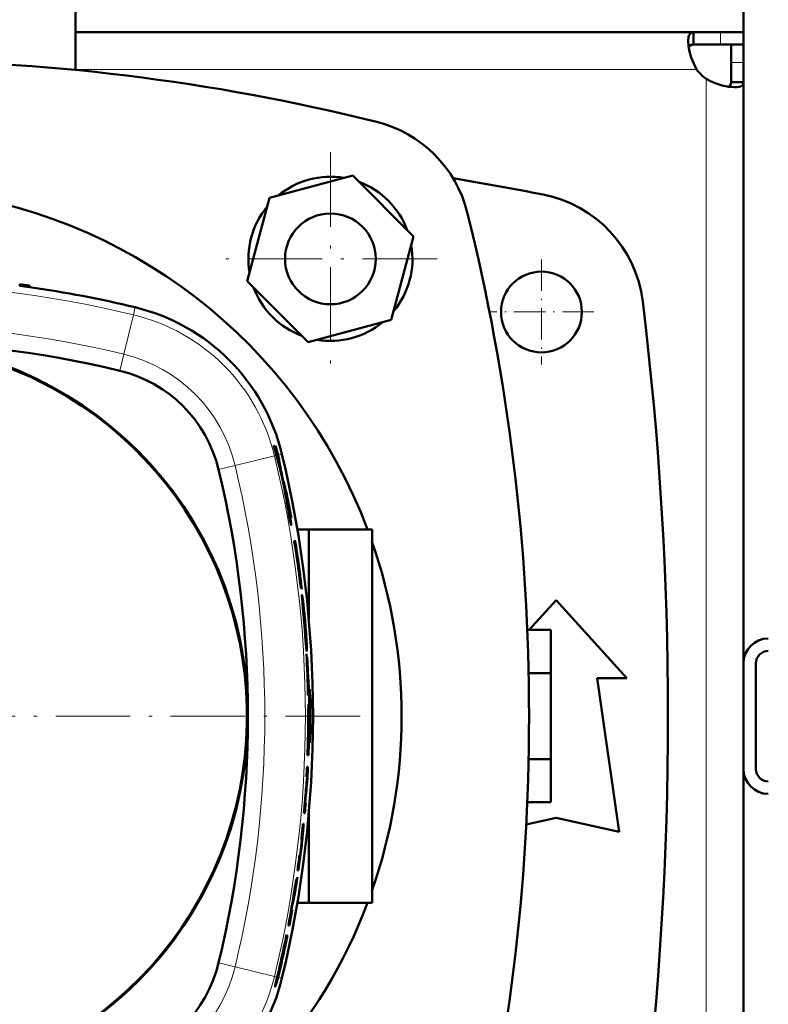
# Model space of a CAD drawing. Extents: x -1438 to 1837, y -1673 to 612.
# Tile 19 of 95: x 320 to 441, y -1283 to -1125. Entities that reach past the tile are written whole.
import ezdxf

# ---------------------------------------------------------------- set-up
doc = ezdxf.new("R2010")
doc.units = 0
doc.linetypes.add('DASHDOT', pattern=[18.5, 12, -3, 0.5, -3])

msp = doc.modelspace()

# ---------------------------------------------------------------- linework, layer by layer
at = {"color": 7, "lineweight": 50}
for p, q in [((329.29, -1133.15), (329.29, -1118.07)), ((436.79, -1127.07), (436.79, -1123.07)), ((428.76, -1127.07), (329.29, -1127.07)), ((428.76, -1127.07), (428.76, -1129.07)), ((433.09, -1127.07), (428.76, -1127.07)), ((436.79, -1127.07), (433.09, -1127.07)), ((436.79, -1127.07), (436.79, -1129.07)), ((433.09, -1129.07), (428.76, -1129.07)), ((436.79, -1129.07), (433.09, -1129.07)), ((434.79, -1131.93), (434.79, -1129.07)), ((436.79, -1129.07), (436.7, -1129.07)), ((436.79, -1131.93), (436.79, -1129.07)), ((434.79, -1135.1), (434.79, -1131.93)), ((436.79, -1135.1), (436.79, -1131.93)), ((436.79, -1135.1), (434.79, -1135.1)), ((436.79, -1228.5), (436.79, -1135.1)), ((373.92, -1150.14), (360.53, -1153.73)), ((383.71, -1159.94), (373.92, -1150.14)), ((360.53, -1153.73), (356.95, -1167.11)), ((380.13, -1173.33), (383.71, -1159.94)), ((320.33, -1167.86), (320.34, -1167.62)), ((321.92, -1168.08), (321.91, -1167.83)), ((356.95, -1167.11), (366.74, -1176.91)), ((366.74, -1176.91), (380.13, -1173.33)), ((361.2, -1193.57), (361.28, -1193.57)), ((361.2, -1193.57), (361.28, -1193.57)), ((361.84, -1195.1), (362.05, -1196.12)), ((361.84, -1195.1), (362.05, -1196.12)), ((362.79, -1199.26), (363.08, -1200.82)), ((362.79, -1199.26), (363.08, -1200.82)), ((363.16, -1201.55), (363.46, -1203.22)), ((363.16, -1201.55), (363.46, -1203.22)), ((363.28, -1202.52), (363.52, -1203.81)), ((363.28, -1202.52), (363.52, -1203.81)), ((363.47, -1202.72), (363.64, -1203.49)), ((363.71, -1204.28), (363.47, -1202.72)), ((363.47, -1202.72), (363.64, -1203.49)), ((363.52, -1203.81), (363.66, -1204.58)), ((363.52, -1203.81), (363.66, -1204.58)), ((363.66, -1204.58), (363.77, -1205.2)), ((363.66, -1204.58), (363.77, -1205.2)), ((363.75, -1204.59), (363.71, -1204.28)), ((363.75, -1204.59), (363.71, -1204.28)), ((363.77, -1205.2), (363.87, -1205.73)), ((363.77, -1205.2), (363.87, -1205.73)), ((365.01, -1207.07), (366.85, -1207.07)), ((366.85, -1207.07), (366.85, -1221.42)), ((377.02, -1207.07), (366.85, -1207.07)), ((377.02, -1267.07), (377.02, -1207.07)), ((364.52, -1208.91), (364.66, -1209.62)), ((364.52, -1208.91), (364.66, -1209.62)), ((364.66, -1209.32), (364.62, -1208.96)), ((364.66, -1209.32), (364.62, -1208.96)), ((364.79, -1210.2), (364.66, -1209.32)), ((364.79, -1210.2), (364.66, -1209.32)), ((364.88, -1211.1), (365.1, -1212.6)), ((364.88, -1211.1), (365.1, -1212.6)), ((365.1, -1212.14), (365.2, -1212.89)), ((365.1, -1212.14), (365.2, -1212.89)), ((365.1, -1212.6), (365.15, -1212.95)), ((365.1, -1212.6), (365.15, -1212.95)), ((365.22, -1212.77), (365.15, -1212.28)), ((365.22, -1212.77), (365.15, -1212.28)), ((365.15, -1212.95), (365.18, -1213.19)), ((365.15, -1212.95), (365.18, -1213.19)), ((365.22, -1213.42), (365.21, -1213.31)), ((365.36, -1214.8), (365.23, -1213.81)), ((365.36, -1214.8), (365.23, -1213.81)), ((365.46, -1215.56), (365.36, -1214.8)), ((365.46, -1215.56), (365.36, -1214.8)), ((365.53, -1216.08), (365.46, -1215.56)), ((365.53, -1216.08), (365.46, -1215.56)), ((365.52, -1215.51), (365.57, -1215.99)), ((365.52, -1215.51), (365.57, -1215.99)), ((365.6, -1216.43), (365.6, -1216.43)), ((365.79, -1218.29), (366, -1220.69)), ((402.3, -1223.21), (406.64, -1218.44)), ((406.64, -1218.44), (418.02, -1230.94)), ((366, -1220.69), (366.11, -1222.06)), ((366, -1220.69), (366.11, -1222.06)), ((366.08, -1221.22), (366.04, -1220.78)), ((366.08, -1221.22), (366.04, -1220.78)), ((366.13, -1221.86), (366.08, -1221.22)), ((366.13, -1221.86), (366.08, -1221.22)), ((366.14, -1222.03), (366.13, -1221.86)), ((366.14, -1222.03), (366.13, -1221.86)), ((366.18, -1222.53), (366.14, -1222.03)), ((366.18, -1222.53), (366.14, -1222.03)), ((366.3, -1222.79), (366.24, -1222.04)), ((366.3, -1222.79), (366.24, -1222.04)), ((366.18, -1222.53), (366.22, -1222.98)), ((366.18, -1222.53), (366.22, -1222.98)), ((366.22, -1222.98), (366.26, -1223.37)), ((366.22, -1222.98), (366.26, -1223.37)), ((402, -1223.21), (405.79, -1223.21)), ((405.79, -1223.21), (405.79, -1230.14)), ((366.29, -1224.3), (366.38, -1225.34)), ((366.29, -1224.3), (366.38, -1225.34)), ((366.47, -1227.06), (366.54, -1227.83)), ((366.47, -1227.06), (366.54, -1227.83)), ((366.57, -1227.66), (366.64, -1228.45)), ((366.57, -1227.66), (366.64, -1228.45)), ((436.79, -1228.57), (436.79, -1245.57)), ((438.79, -1228.57), (438.79, -1245.57)), ((402.22, -1230.14), (405.79, -1230.14)), ((405.79, -1230.14), (405.79, -1244)), ((366.68, -1231.19), (366.72, -1231.19)), ((366.68, -1231.19), (366.72, -1231.19)), ((366.75, -1231.19), (366.8, -1231.19)), ((366.75, -1231.19), (366.8, -1231.19)), ((413.27, -1230.94), (416.77, -1255.69)), ((418.02, -1230.94), (413.27, -1230.94)), ((366.72, -1233.69), (366.87, -1233.69)), ((366.72, -1233.69), (366.87, -1233.69)), ((366.74, -1240.92), (366.83, -1240.92)), ((366.74, -1240.92), (366.83, -1240.92)), ((366.64, -1243.36), (366.79, -1243.36)), ((366.64, -1243.36), (366.79, -1243.36)), ((402.22, -1244), (405.79, -1244)), ((405.79, -1244), (405.79, -1250.92)), ((366.56, -1245.2), (366.72, -1245.2)), ((366.56, -1245.2), (366.72, -1245.2)), ((436.79, -1245.63), (436.79, -1339.04)), ((366.48, -1246.83), (366.57, -1246.83)), ((366.48, -1246.83), (366.57, -1246.83)), ((366.26, -1251.06), (366.35, -1251.06)), ((366.26, -1251.06), (366.35, -1251.06)), ((402, -1250.92), (405.79, -1250.92)), ((366.07, -1252.68), (366.22, -1252.68)), ((366.07, -1252.68), (366.22, -1252.68)), ((366.85, -1252.72), (366.85, -1267.07)), ((406.64, -1253.44), (401.84, -1254.51)), ((416.77, -1255.69), (406.64, -1253.44)), ((365.91, -1254.4), (366, -1254.4)), ((365.91, -1254.4), (366, -1254.4)), ((366, -1254.4), (366, -1254.4)), ((366, -1254.4), (366, -1254.4)), ((365.65, -1256.87), (365.74, -1256.87)), ((365.65, -1256.87), (365.74, -1256.87)), ((365.35, -1259.4), (365.44, -1259.4)), ((365.35, -1259.4), (365.44, -1259.4)), ((365.02, -1261.87), (365.11, -1261.87)), ((365.02, -1261.87), (365.11, -1261.87)), ((365.01, -1267.07), (366.85, -1267.07)), ((366.85, -1267.07), (377.02, -1267.07)), ((364.04, -1268.28), (364.16, -1268.28)), ((364.04, -1268.28), (364.16, -1268.28)), ((363.56, -1270.71), (363.72, -1270.71)), ((363.56, -1270.71), (363.72, -1270.71)), ((363.33, -1272.32), (363.4, -1272.32)), ((363.33, -1272.32), (363.4, -1272.32)), ((362.42, -1276.34), (362.72, -1274.98)), ((362.42, -1276.34), (362.72, -1274.98)), ((362.82, -1274.76), (362.87, -1274.76)), ((362.82, -1274.76), (362.87, -1274.76)), ((362.17, -1277.52), (362.27, -1277.02)), ((362.17, -1277.52), (362.27, -1277.02)), ((362.32, -1277.17), (362.22, -1277.57)), ((362.32, -1277.17), (362.22, -1277.57)), ((362.27, -1277.02), (362.42, -1276.34)), ((362.27, -1277.02), (362.42, -1276.34)), ((361.43, -1280.56), (361.44, -1280.56)), ((361.43, -1280.56), (361.44, -1280.56))]:
    msp.add_line(p, q, dxfattribs=at)
at = {"color": 7, "lineweight": 18}
for p, q in [((433.09, -1127.07), (433.09, -1129.07)), ((436.79, -1131.93), (434.79, -1131.93)), ((429.26, -1133.07), (329.29, -1133.07)), ((430.79, -1237.07), (430.79, -1134.6)), ((338.62, -1172.51), (338.91, -1171.32)), ((338.62, -1172.51), (337.1, -1178.86)), ((336.46, -1181.51), (337.1, -1178.86)), ((361.34, -1195.23), (354.99, -1196.75)), ((361.34, -1195.23), (361.66, -1195.15)), ((361.66, -1195.15), (361.74, -1195.13)), ((361.74, -1195.13), (361.84, -1195.1)), ((361.84, -1195.1), (361.92, -1195.09)), ((361.92, -1195.09), (362.53, -1194.94)), ((352.34, -1197.39), (354.99, -1196.75)), ((430.79, -1237.07), (430.79, -1339.53)), ((352.34, -1276.74), (354.99, -1277.38)), ((361.34, -1278.91), (354.99, -1277.38)), ((361.34, -1278.91), (361.78, -1279.02)), ((361.78, -1279.02), (361.91, -1279.05)), ((361.91, -1279.05), (362.53, -1279.2))]:
    msp.add_line(p, q, dxfattribs=at)
at = {"color": 7, "linetype": 'DASHDOT', "lineweight": 18}
for p, q in [((370.33, -1146.37), (370.33, -1180.69)), ((387.49, -1163.53), (353.17, -1163.53)), ((375.12, -1237.07), (218.44, -1237.07))]:
    msp.add_line(p, q, dxfattribs=at)
at = {"color": 7, "linetype": 'DASHDOT', "lineweight": 18, "ltscale": 0.422498}
msp.add_line((404.29, -1163.62), (404.29, -1180.52), dxfattribs=at)
at = {"color": 7, "linetype": 'DASHDOT', "lineweight": 18, "ltscale": 0.422501}
msp.add_line((412.74, -1172.07), (395.84, -1172.07), dxfattribs=at)
at = {"color": 7, "linetype": 'DASHDOT', "lineweight": 18, "ltscale": 0.006744}
msp.add_line((366.9, -1237.07), (367.17, -1237.07), dxfattribs=at)
at = {"color": 7, "lineweight": 50}
for points in [[(427.91, -1128.49), (427.97, -1127.84), (428.05, -1127.58), (428.15, -1127.37), (428.29, -1127.22), (428.46, -1127.12), (428.76, -1127.07)], [(429.26, -1133.07), (428.78, -1132.12), (428.4, -1131.14), (428.13, -1130.17), (427.97, -1129.26), (427.91, -1128.49)], [(428, -1129.5), (428.17, -1129.26), (428.42, -1129.11), (428.76, -1129.07)], [(435.37, -1135.94), (434.43, -1135.87), (433.37, -1135.65), (432.26, -1135.29), (431.51, -1134.98), (430.79, -1134.6)], [(434.79, -1135.1), (434.75, -1135.44), (434.6, -1135.69), (434.36, -1135.86)], [(436.79, -1135.1), (436.77, -1135.28), (436.72, -1135.45), (436.62, -1135.59), (436.48, -1135.71), (436.31, -1135.8), (436.1, -1135.87), (435.76, -1135.93), (435.37, -1135.94)], [(363.46, -1203.22), (363.71, -1204.53), (363.75, -1204.67), (363.75, -1204.69), (363.75, -1204.69), (363.75, -1204.69)], [(363.46, -1203.22), (363.69, -1204.44), (363.74, -1204.63), (363.75, -1204.68), (363.75, -1204.69), (363.75, -1204.69), (363.75, -1204.69)], [(363.87, -1205.73), (364, -1206.3), (364.01, -1206.33), (364.01, -1206.33), (364.01, -1206.33), (364.01, -1206.33)], [(363.87, -1205.73), (363.96, -1206.14), (364, -1206.32), (364.01, -1206.33), (364.01, -1206.33), (364.01, -1206.33)], [(364.01, -1206.33), (364.01, -1206.33), (364.02, -1206.33), (364.02, -1206.33), (364.02, -1206.31), (364.01, -1206.12), (363.91, -1205.34)], [(364.01, -1206.33), (364.01, -1206.33), (364.01, -1206.33), (364.02, -1206.33), (364.02, -1206.3), (364, -1206.02), (363.91, -1205.34)], [(365.06, -1211.79), (365.06, -1211.79), (365.06, -1211.79), (365.06, -1211.8), (365.07, -1211.86), (365.1, -1212.14)], [(365.15, -1212.28), (365.07, -1211.81), (365.07, -1211.79), (365.06, -1211.79), (365.06, -1211.79)], [(365.06, -1211.79), (365.06, -1211.79), (365.06, -1211.8), (365.07, -1211.86), (365.1, -1212.14)], [(365.18, -1213.19), (365.21, -1213.39), (365.22, -1213.43), (365.22, -1213.43), (365.22, -1213.44)], [(365.18, -1213.19), (365.22, -1213.42), (365.22, -1213.43), (365.22, -1213.44)], [(365.57, -1215.99), (365.6, -1216.39), (365.6, -1216.42), (365.6, -1216.43), (365.6, -1216.43), (365.6, -1216.43)], [(365.6, -1216.43), (365.6, -1216.43), (365.6, -1216.43), (365.59, -1216.42), (365.58, -1216.39), (365.53, -1216.08)], [(365.6, -1216.43), (365.6, -1216.43), (365.59, -1216.43), (365.59, -1216.4), (365.53, -1216.08)], [(365.79, -1217.62), (365.77, -1217.54), (365.76, -1217.53), (365.76, -1217.53), (365.76, -1217.53)], [(365.79, -1217.62), (365.93, -1218.61), (366.13, -1220.4)], [(365.79, -1217.62), (365.89, -1218.25), (366.13, -1220.4)], [(366.04, -1220.78), (366.02, -1220.33), (366.02, -1220.22), (366.03, -1220.21), (366.03, -1220.21), (366.03, -1220.21)], [(366.04, -1220.78), (366.02, -1220.33), (366.02, -1220.22), (366.03, -1220.21), (366.03, -1220.21), (366.03, -1220.21)], [(366.03, -1220.21), (366.03, -1220.21), (366.03, -1220.21), (366.04, -1220.22), (366.05, -1220.28)], [(366.03, -1220.21), (366.03, -1220.21), (366.03, -1220.21), (366.04, -1220.22), (366.05, -1220.28)], [(366.35, -1223.96), (366.35, -1223.96), (366.35, -1223.96), (366.35, -1223.96), (366.35, -1223.95), (366.36, -1223.91)], [(366.35, -1223.96), (366.35, -1223.96), (366.35, -1223.96), (366.35, -1223.96), (366.35, -1223.95), (366.36, -1223.91)], [(366.52, -1226.62), (366.52, -1226.61), (366.52, -1226.61), (366.51, -1226.61), (366.5, -1226.54)], [(366.52, -1225.81), (366.54, -1226.5), (366.53, -1226.6)], [(366.52, -1225.81), (366.54, -1226.44), (366.53, -1226.6)], [(366.99, -1232.78), (366.98, -1232.78), (366.98, -1232.78), (366.98, -1232.79), (366.97, -1232.84), (366.94, -1233.32), (366.93, -1234.04)], [(367.09, -1234.03), (367.04, -1233.09), (367, -1232.81), (366.99, -1232.79), (366.99, -1232.78), (366.99, -1232.78), (366.99, -1232.78), (366.99, -1232.78)], [(366.81, -1235.15), (366.81, -1235.15), (366.81, -1235.16), (366.81, -1235.16), (366.8, -1235.18), (366.79, -1235.36), (366.76, -1236.32), (366.75, -1238.05)], [(366.81, -1235.15), (366.81, -1235.15), (366.81, -1235.16), (366.81, -1235.16), (366.8, -1235.21), (366.78, -1235.61), (366.75, -1238.05)], [(366.9, -1238.05), (366.88, -1236.35), (366.85, -1235.46), (366.83, -1235.19), (366.82, -1235.16), (366.82, -1235.16), (366.82, -1235.15), (366.82, -1235.15), (366.81, -1235.15)], [(366.9, -1238.05), (366.87, -1235.87), (366.84, -1235.3), (366.82, -1235.17), (366.82, -1235.16), (366.82, -1235.16), (366.82, -1235.15), (366.81, -1235.15)], [(366.82, -1237.76), (366.82, -1237.76), (366.82, -1237.76), (366.81, -1237.79), (366.8, -1238), (366.76, -1239.47)], [(366.82, -1237.76), (366.82, -1237.76), (366.82, -1237.76), (366.81, -1237.79), (366.8, -1238), (366.76, -1239.47)], [(366.85, -1239.47), (366.84, -1237.94), (366.84, -1237.83), (366.83, -1237.77), (366.83, -1237.76), (366.82, -1237.76), (366.82, -1237.76)], [(366.85, -1239.47), (366.84, -1237.94), (366.84, -1237.83), (366.83, -1237.77), (366.83, -1237.76), (366.82, -1237.76), (366.82, -1237.76)], [(366.93, -1240.1), (366.95, -1241.05), (366.97, -1241.32), (366.98, -1241.34), (366.98, -1241.35), (366.98, -1241.35), (366.98, -1241.35), (366.99, -1241.36)], [(366.99, -1241.36), (366.99, -1241.35), (366.99, -1241.35), (366.99, -1241.35), (367.01, -1241.3), (367.05, -1240.82), (367.09, -1240.1)], [(366.01, -1254.47), (366.01, -1254.41), (366, -1254.4), (366, -1254.4), (366, -1254.4)], [(366.01, -1254.47), (366.01, -1254.41), (366, -1254.4), (366, -1254.4), (366, -1254.4)], [(365.44, -1259.4), (365.44, -1259.4), (365.44, -1259.4), (365.45, -1259.4), (365.46, -1259.36), (365.57, -1258.63), (365.7, -1257.5), (365.74, -1256.97), (365.75, -1256.89), (365.75, -1256.87), (365.74, -1256.87), (365.74, -1256.87), (365.74, -1256.87)], [(365.44, -1259.4), (365.44, -1259.4), (365.45, -1259.4), (365.45, -1259.37), (365.49, -1259.15), (365.68, -1257.69), (365.74, -1256.97), (365.75, -1256.9), (365.75, -1256.87), (365.74, -1256.87), (365.74, -1256.87)], [(365.12, -1261.89), (365.12, -1261.89), (365.12, -1261.88), (365.13, -1261.86), (365.23, -1261.35)], [(365.12, -1261.89), (365.12, -1261.89), (365.12, -1261.89), (365.12, -1261.88), (365.14, -1261.83), (365.23, -1261.35)], [(364.87, -1263.27), (364.87, -1263.27), (364.86, -1263.27), (364.86, -1263.29), (364.81, -1263.48), (364.57, -1264.94)], [(364.87, -1263.27), (364.87, -1263.27), (364.87, -1263.27), (364.86, -1263.27), (364.85, -1263.3), (364.8, -1263.57), (364.57, -1264.94)], [(364.7, -1264.67), (364.87, -1263.39), (364.87, -1263.28), (364.87, -1263.27), (364.87, -1263.27), (364.87, -1263.27), (364.87, -1263.27)], [(364.7, -1264.67), (364.85, -1263.57), (364.87, -1263.33), (364.87, -1263.27), (364.87, -1263.27), (364.87, -1263.27), (364.87, -1263.27)], [(364.49, -1265.81), (364.49, -1265.81), (364.48, -1265.81), (364.48, -1265.82), (364.45, -1265.95), (364.29, -1266.83)], [(364.49, -1265.81), (364.49, -1265.81), (364.48, -1265.81), (364.48, -1265.82), (364.45, -1265.93), (364.29, -1266.83)], [(364.34, -1266.83), (364.48, -1265.97), (364.49, -1265.83), (364.49, -1265.82), (364.49, -1265.81), (364.49, -1265.81)], [(364.34, -1266.83), (364.48, -1265.89), (364.49, -1265.82)], [(362.22, -1277.57), (362.14, -1277.87), (362.11, -1277.94), (362.11, -1277.94), (362.11, -1277.94), (362.1, -1277.94)], [(362.22, -1277.57), (362.15, -1277.84), (362.11, -1277.93), (362.11, -1277.94), (362.11, -1277.94), (362.1, -1277.94)], [(362.1, -1277.94), (362.1, -1277.94), (362.1, -1277.94), (362.1, -1277.93), (362.11, -1277.83)], [(362.1, -1277.94), (362.1, -1277.94), (362.1, -1277.94), (362.1, -1277.93), (362.11, -1277.83)], [(361.46, -1280.36), (361.43, -1280.53), (361.43, -1280.55), (361.43, -1280.56)], [(361.46, -1280.36), (361.43, -1280.53), (361.43, -1280.55), (361.43, -1280.56), (361.43, -1280.56)], [(361.44, -1280.56), (361.44, -1280.56), (361.44, -1280.56), (361.45, -1280.55), (361.51, -1280.42)], [(361.44, -1280.56), (361.44, -1280.56), (361.44, -1280.56), (361.44, -1280.56), (361.45, -1280.55), (361.51, -1280.42)]]:
    msp.add_lwpolyline(points, dxfattribs=at)
for centre, radius in [((370.33, -1163.53), 7.3), ((404.29, -1172.07), 6.5)]:
    msp.add_circle(centre, radius, dxfattribs=at)
for centre, radius, start, end in [((296.79, -1466.69), 335.12, 76.0141, 103.9859), ((434.91, -1128.94), 7, 216.0817, 233.9139), ((372.95, -1160.91), 20, 13.9859, 76.0141), ((370.33, -1163.53), 13.2, 80.38, 129.62), ((296.79, -1708.32), 565.5, 79.0156, 80.5062), ((296.79, -1237.07), 85, 20.6673, 84.1647), ((370.33, -1163.53), 13.2, 20.38, 69.62), ((400.73, -1172.81), 20, 6.9635, 79.0156), ((370.33, -1163.53), 13.2, 140.38, 189.62), ((67.17, -1237.07), 335.12, 346.0141, 13.9859), ((370.33, -1163.53), 13.2, 320.38, 9.62), ((296.78, -1346.37), 180.06, 81.9761, 82.4861), ((296.78, -1346.07), 180, 81.9762, 82.4807), ((296.78, -1346.32), 180, 76.4644, 81.9734), ((370.33, -1163.53), 13.2, 200.38, 249.62), ((331.42, -1202.43), 32, 13.5356, 76.4644), ((-125.36, -1237.07), 550, 353.0365, 6.9635), ((370.33, -1163.53), 13.2, 260.38, 309.62), ((296.78, -1237.07), 60.26, 270.0122, 269.9878), ((296.78, -1237.07), 60.12, 61.3521, 180), ((296.78, -1346.32), 169.51, 76.4644, 103.5356), ((331.42, -1202.43), 21.51, 13.5356, 76.4644), ((296.78, -1237.07), 60.12, 180, 61.3521), ((331.4, -1203.25), 31.33, 14.9848, 18.0001), ((331.4, -1203.25), 31.33, 14.9848, 18.0001), ((331.4, -1203.25), 31.41, 14.9862, 17.9573), ((331.4, -1203.25), 31.41, 14.9862, 17.9573), ((298.06, -1208.12), 65.1, 11.5295, 12.9136), ((331.42, -1202.43), 31.37, 13.5356, 16.4083), ((298.2, -1208.09), 64.96, 11.528, 12.915), ((331.42, -1202.43), 31.37, 13.5356, 16.4083), ((187.42, -1241.79), 180.38, 13.8891, 14.9848), ((187.42, -1241.79), 180.38, 13.8891, 14.9848), ((187.42, -1241.79), 180.46, 14.0221, 14.9862), ((187.42, -1241.79), 180.46, 14.0221, 14.9862), ((187.53, -1237.07), 179.37, 13.459, 13.5356), ((187.53, -1237.07), 179.37, 13.459, 13.5356), ((464.33, -1176.61), 104.05, 190.3594, 191.4706), ((464.35, -1176.61), 104.07, 190.3591, 191.4701), ((187.53, -1237.07), 180, 346.4644, 13.5356), ((187.42, -1241.79), 180.5, 14.2679, 14.6552), ((187.42, -1241.79), 180.5, 14.2679, 14.6551), ((187.53, -1237.07), 169.51, 346.4644, 13.5356), ((-29.56, -1274.03), 399.35, 10.4564, 10.9645), ((9.27, -1266.69), 359.83, 10.4299, 10.9938), ((52.47, -1259.11), 315.93, 10.3192, 11.0624), ((55.26, -1258.58), 313.09, 10.315, 11.065), ((187.42, -1241.79), 180.46, 12.7222, 13.6341), ((187.42, -1241.79), 180.46, 12.7222, 13.6341), ((187.42, -1241.79), 180.38, 11.715, 13.1275), ((187.42, -1241.79), 180.38, 11.715, 13.1275), ((187.53, -1237.07), 179.37, 10.2447, 11.2573), ((187.53, -1237.07), 179.37, 10.2447, 11.2573), ((304.94, -1212.34), 59.31, 7.8147, 9.3346), ((285.07, -1216.13), 79.58, 7.7919, 9.1387), ((284.58, -1216.2), 80.08, 7.7954, 9.1338), ((363.28, -1204.68), 0.473, 358.4813, 10.6291), ((363.28, -1204.68), 0.472, 358.4626, 10.6424), ((191.52, -1236.42), 175.18, 7.4154, 9.0331), ((136.88, -1244.27), 230.37, 7.5993, 8.8295), ((364.63, -1208.81), 0.0218, 146.0918, 193.0061), ((364.55, -1208.84), 0.0718, 7.323, 37.1206), ((364.63, -1208.81), 0.022, 146.3442, 192.7829), ((364.55, -1208.84), 0.0715, 7.2259, 37.1895), ((366.09, -1208.76), 1.48, 181.775, 187.6163), ((366.09, -1208.76), 1.48, 181.7737, 187.6187), ((361.88, -1209.55), 2.84, 10.3898, 14.7024), ((361.86, -1209.55), 2.86, 10.4107, 14.6846), ((173.14, -1238.62), 193.71, 8.1656, 8.6089), ((172.7, -1238.68), 194.15, 8.1661, 8.6083), ((318.11, -1217.64), 47.35, 8.4581, 10.4731), ((318.02, -1217.66), 47.44, 8.4599, 10.4709), ((296.79, -1237.07), 85, 340.7099, 19.2901), ((130.06, -1244.28), 237.19, 7.8289, 8.2599), ((75.09, -1252.05), 292.71, 7.8703, 8.2195), ((239.63, -1229.93), 126.79, 7.6291, 8.7352), ((233.55, -1230.81), 132.93, 7.6559, 8.7109), ((297.62, -1221.52), 68.09, 6.9285, 8.0694), ((297.61, -1221.53), 68.1, 6.9301, 8.0709), ((350.84, -1214.33), 14.45, 8.1444, 9.8437), ((265.77, -1226.85), 100.44, 6.3, 8.0578), ((247.77, -1229.13), 118.58, 6.4389, 7.9277), ((208.55, -1233.65), 158.02, 6.9276, 7.5504), ((182.27, -1236.98), 184.51, 6.9702, 7.5036), ((364.37, -1213.44), 0.855, 0.5104, 8.9461), ((213.61, -1233.59), 153.07, 6.3505, 7.6913), ((214.22, -1233.51), 152.45, 6.3478, 7.694), ((281.11, -1224.8), 84.93, 6.2757, 6.9027), ((282.78, -1224.6), 83.24, 6.2694, 6.909), ((360.28, -1216.59), 5.33, 1.9256, 6.4012), ((365.77, -1217.54), 0.0121, 122.2329, 182.4064), ((365.77, -1217.54), 0.0121, 122.4232, 182.3308), ((367.21, -1217.66), 1.46, 175.4345, 185.0313), ((367.21, -1217.66), 1.46, 175.4327, 185.0336), ((382.37, -1216.92), 16.64, 182.9956, 184.7507), ((382.54, -1216.9), 16.81, 183.0051, 184.7419), ((680.65, -1191.76), 315.98, 184.8168, 185.2526), ((362.47, -1220.96), 3.65, 6.8969, 10.8605), ((362.47, -1220.96), 3.65, 6.8969, 10.8605), ((342.71, -1223.44), 23.57, 5.2376, 7.1118), ((342.71, -1223.44), 23.57, 5.2376, 7.1118), ((230.5, -1233.47), 136.26, 4.1447, 5.5039), ((238.32, -1232.81), 128.4, 4.1034, 5.5457), ((-61.13, -1257.68), 428.73, 4.4657, 4.7658), ((-51.68, -1256.92), 419.25, 4.4624, 4.7692), ((303.32, -1227.27), 63.14, 4.7502, 5.4348), ((303.32, -1227.27), 63.14, 4.7502, 5.4348), ((379.24, -1222.1), 13.04, 185.5756, 187.1033), ((379.24, -1222.1), 13.04, 185.5756, 187.1033), ((339.7, -1224.84), 26.68, 2.4842, 4.3986), ((339.7, -1224.84), 26.68, 2.4842, 4.3986), ((368, -1223.55), 1.7, 185.5893, 193.3918), ((368, -1223.55), 1.7, 185.5893, 193.3918), ((363.29, -1223.83), 3.07, 358.4339, 2.7167), ((363.29, -1223.83), 3.07, 358.4339, 2.7167), ((278.08, -1229.99), 88.54, 3.2667, 4.1286), ((277.96, -1230), 88.67, 3.2673, 4.128), ((366.36, -1223.94), 0.0227, 185.8292, 231.9633), ((366.36, -1223.94), 0.0227, 185.8292, 231.9633), ((410.53, -1221.88), 44.29, 184.4846, 185.5423), ((410.11, -1221.91), 43.86, 184.4792, 185.5472), ((319.14, -1227.67), 47.42, 2.2465, 3.2936), ((317.92, -1227.73), 48.65, 2.259, 3.2798), ((440.79, -1228.57), 4, 90, 180), ((372.12, -1225.65), 5.69, 185.0958, 189.0067), ((372.11, -1225.65), 5.69, 185.0953, 189.007), ((187.53, -1237.07), 179.22, 1.0808, 3.2007), ((187.53, -1237.07), 179.22, 1.0808, 3.2007), ((366.51, -1226.6), 0.016, 305.8283, 1.7939), ((366.51, -1226.6), 0.0159, 305.4781, 1.7708), ((440.79, -1228.57), 2, 90, 180), ((187.53, -1237.07), 179.25, 1.8778, 2.9537), ((187.53, -1237.07), 179.25, 1.8778, 2.9537), ((187.53, -1237.07), 179.29, 1.8774, 3.0072), ((187.53, -1237.07), 179.29, 1.8774, 3.0072), ((187.53, -1237.07), 179.32, 1.8771, 2.7558), ((187.53, -1237.07), 179.32, 1.8771, 2.7558), ((187.53, -1237.07), 179.37, 1.0799, 1.8766), ((187.53, -1237.07), 179.37, 1.0799, 1.8766), ((748.09, -1236.33), 381.17, 179.6545, 180.1101), ((293.61, -1236.95), 73.54, 359.9054, 2.2692), ((296.79, -1237.08), 70.75, 358.8537, 1.1376), ((187.53, -1237.07), 179.22, 357.9867, 359.6847), ((187.53, -1237.07), 179.22, 357.9867, 359.6847), ((187.53, -1237.07), 179.37, 357.9885, 359.685), ((187.53, -1237.07), 179.37, 357.9885, 359.685), ((747.46, -1237.8), 380.54, 179.8904, 180.3468), ((293.6, -1237.19), 73.55, 357.7318, 0.0953), ((187.53, -1237.07), 179.25, 358.7689, 359.2324), ((187.53, -1237.07), 179.25, 358.7689, 359.2324), ((187.53, -1237.07), 179.34, 358.7696, 359.2328), ((187.53, -1237.07), 179.34, 358.7696, 359.2328), ((187.53, -1237.07), 179.22, 356.8771, 357.3993), ((187.53, -1237.07), 179.22, 356.8771, 357.3993), ((187.53, -1237.07), 179.37, 356.6054, 357.4015), ((187.53, -1237.07), 179.37, 356.6054, 357.4015), ((440.79, -1245.57), 4, 180, 270), ((440.79, -1245.57), 2, 180, 270), ((187.4, -1232.17), 179.77, 354.2454, 355.321), ((187.4, -1232.17), 179.77, 354.2454, 355.3211), ((187.53, -1237.07), 179.22, 355.0015, 355.8004), ((187.53, -1237.07), 179.22, 355.0015, 355.8004), ((187.53, -1237.07), 179.37, 355.0058, 355.5264), ((187.53, -1237.07), 179.37, 355.0058, 355.5264), ((187.53, -1237.07), 179.22, 353.6576, 354.4497), ((187.53, -1237.07), 179.22, 353.6576, 354.4497), ((308.97, -1250.41), 57.2, 354.354, 355.2128), ((308.61, -1250.38), 57.56, 354.3569, 355.2102), ((346.87, -1253.55), 19.17, 355.1208, 356.5468), ((346.72, -1253.54), 19.32, 355.127, 356.5413), ((362.47, -1254.47), 3.54, 356.1913, 359.9823), ((362.46, -1254.47), 3.55, 356.1944, 359.9799), ((243.16, -1243.69), 123.36, 352.8899, 354.2544), ((253.39, -1244.84), 113.06, 352.83, 354.3188), ((187.53, -1237.07), 179.22, 352.0466, 352.8408), ((187.53, -1237.07), 179.22, 352.0466, 352.8408), ((280.7, -1248.45), 85.51, 351.8881, 352.9462), ((278.61, -1248.18), 87.62, 351.9003, 352.933), ((365.14, -1261.87), 0.0304, 169.1597, 212.3302), ((365.15, -1261.87), 0.0313, 169.7053, 211.7857), ((322.4, -1254.4), 43.39, 350.7834, 351.8978), ((322.01, -1254.35), 43.78, 350.7882, 351.8928), ((187.53, -1237.07), 179.37, 350.8351, 351.7044), ((187.53, -1237.07), 179.37, 350.8351, 351.7044), ((187.29, -1230.24), 180.72, 349.0196, 349.5747), ((187.29, -1230.24), 180.72, 349.0196, 349.5747), ((187.53, -1237.07), 179.22, 349.1806, 351.0538), ((187.53, -1237.07), 179.22, 349.1806, 351.0538), ((296.79, -1237.07), 85, 297.8099, 339.3327), ((187.53, -1237.07), 179.25, 349.9716, 350.4419), ((187.53, -1237.07), 179.25, 349.9716, 350.4419), ((187.53, -1237.07), 179.3, 350.2992, 350.4448), ((187.53, -1237.07), 179.3, 350.2992, 350.4448), ((187.53, -1237.07), 179.37, 349.1899, 349.9785), ((187.53, -1237.07), 179.37, 349.1899, 349.9785), ((147.81, -1228.33), 219.88, 347.5483, 348.475), ((152.75, -1229.37), 214.84, 347.5373, 348.4858), ((225.58, -1245.44), 140.42, 347.6239, 348.9643), ((224.92, -1245.3), 141.08, 347.6271, 348.961), ((187.53, -1237.07), 179.29, 347.8653, 348.6623), ((187.53, -1237.07), 179.29, 347.8653, 348.6623), ((67, -1210.74), 302.61, 347.7436, 348.1204), ((61.01, -1209.46), 308.74, 347.7474, 348.1167), ((-15.17, -1191.72), 386.92, 346.9606, 347.4584), ((-16.83, -1191.35), 388.63, 346.9631, 347.4587), ((214.63, -1243.03), 151.63, 346.9305, 347.6227), ((221.66, -1244.62), 144.41, 346.9132, 347.64), ((268.42, -1254.94), 96.5, 347.0878, 348.1498), ((257.88, -1252.61), 107.3, 347.1326, 348.0876), ((331.42, -1271.71), 21.51, 283.5356, 346.4644), ((269.94, -1255.9), 94.84, 345.8726, 346.9466), ((271.6, -1256.3), 93.13, 345.8628, 346.9563), ((370.88, -1279.34), 8.9, 168.2359, 170.248), ((370.76, -1279.31), 8.78, 168.2209, 170.261), ((310.78, -1264.63), 53.05, 346.3243, 347.062), ((311.24, -1264.74), 52.58, 346.3212, 347.0656), ((331.42, -1271.71), 32, 283.5356, 346.4644), ((304.31, -1265.87), 58.95, 346.2674, 347.1202), ((302.38, -1265.42), 60.93, 346.2809, 347.1059), ((341.95, -1274.03), 20.58, 343.1055, 345.8992), ((341.95, -1274.03), 20.58, 343.1058, 345.8983), ((385.84, -1285.88), 25, 166.0746, 167.2252), ((385.29, -1285.75), 24.43, 166.061, 167.2381), ((354.43, -1277.85), 7.52, 340.0529, 343.3258), ((354.37, -1277.83), 7.59, 340.0553, 343.2995)]:
    msp.add_arc(centre, radius, start, end, dxfattribs=at)
at = {"color": 7, "lineweight": 18}
for centre, radius, start, end in [((296.78, -1346.32), 178.77, 76.4644, 103.5356), ((331.42, -1202.43), 30.77, 13.5356, 76.4644), ((296.78, -1346.32), 172.24, 76.4644, 103.5356), ((331.42, -1202.43), 24.24, 13.5356, 76.4644), ((187.53, -1237.07), 178.77, 346.4644, 13.5356), ((187.53, -1237.07), 172.24, 346.4644, 13.5356), ((331.42, -1271.71), 24.24, 283.5356, 346.4644), ((331.42, -1271.71), 30.77, 283.5356, 346.4644)]:
    msp.add_arc(centre, radius, start, end, dxfattribs=at)
at = {"color": 7, "lineweight": 50}
for centre, major_axis, ratio, start_param, end_param in [((-257.71, -1244.12), (625.59, 0), 0.530258, 0.082894, 0.085397), ((-257.71, -1244.12), (625.59, 0), 0.530258, 0.082894, 0.085397), ((365.92, -1219.07), (0.16, -1.54), 0.039117, 2.801212, 3.137602), ((366.46, -1225.66), (0.062, -0.953), 0.05024, 5.877757, 6.279797), ((1.54, -1232.33), (365.7, 0), 0.698824, 6.20983, 6.223046), ((1.54, -1232.33), (365.7, 0), 0.698824, 6.20983, 6.223046), ((-237.69, -1230.67), (605.84, 0), 0.534377, 6.16987, 6.174977), ((-237.69, -1230.67), (605.84, 0), 0.534377, 6.16987, 6.174977), ((-264.04, -1245.13), (-629.43, 0), 0.524911, 3.057035, 3.059395), ((-264.04, -1245.13), (-629.43, 0), 0.524911, 3.057035, 3.059395)]:
    msp.add_ellipse(centre, major_axis=major_axis, ratio=ratio, start_param=start_param, end_param=end_param, dxfattribs=at)

doc.saveas('drawing.dxf')
